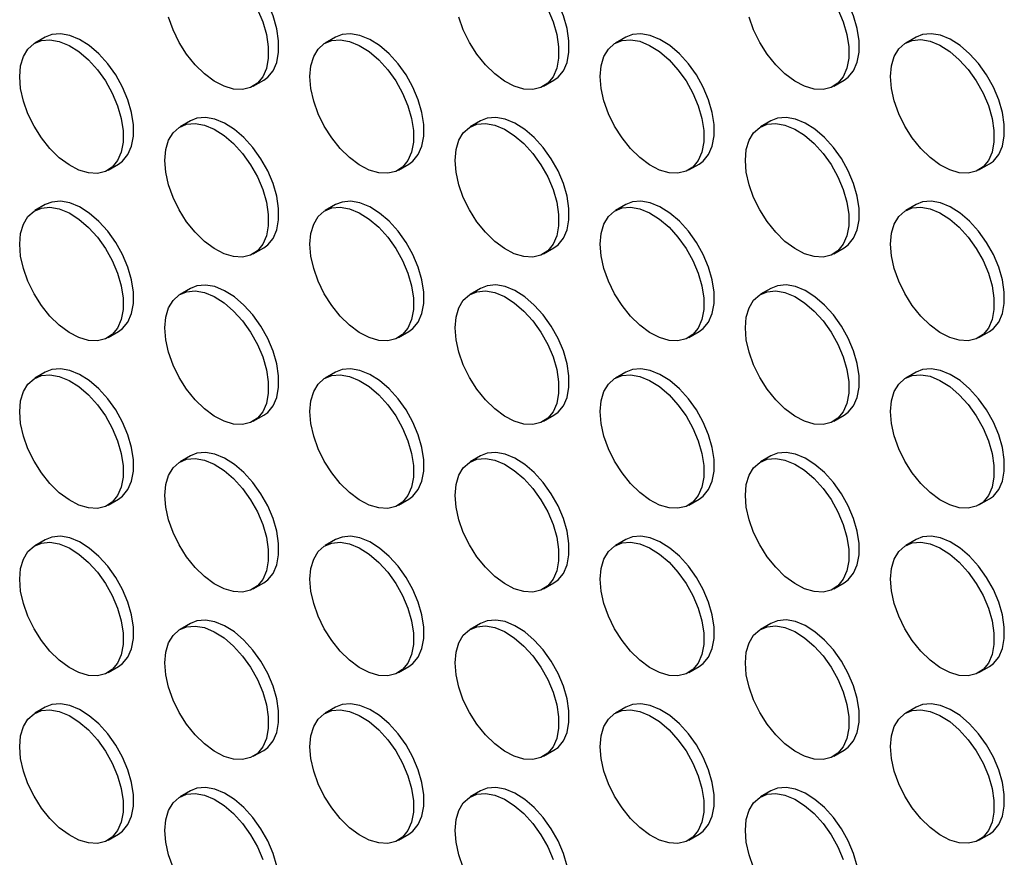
# Model space of a CAD drawing. Header units: millimetres. Extents: x 0 to 2235, y 0 to 1727.
# Tile 20 of 41: x 1884 to 1974, y 1060 to 1136. Entities that reach past the tile are written whole.
import ezdxf

# ---------------------------------------------------------------- set-up
doc = ezdxf.new("R2010")
doc.units = ezdxf.units.MM
doc.header["$LTSCALE"] = 8

msp = doc.modelspace()

# ---------------------------------------------------------------- linework, layer by layer
for p, q in [((1886.571, 1134.647), (1885.629, 1134.103)), ((1912.97, 1134.649), (1912.027, 1134.105)), ((1939.369, 1134.652), (1938.426, 1134.108)), ((1965.767, 1134.654), (1964.825, 1134.11)), ((1905.494, 1130.178), (1906.437, 1130.722)), ((1931.893, 1130.18), (1932.835, 1130.724)), ((1958.291, 1130.182), (1959.234, 1130.727)), ((1899.771, 1127.027), (1898.828, 1126.483)), ((1926.169, 1127.03), (1925.227, 1126.485)), ((1952.568, 1127.032), (1951.625, 1126.488)), ((1892.295, 1122.555), (1893.237, 1123.1)), ((1918.693, 1122.558), (1919.636, 1123.102)), ((1945.092, 1122.56), (1946.035, 1123.104)), ((1971.491, 1122.563), (1972.433, 1123.107)), ((1886.571, 1119.405), (1885.629, 1118.86)), ((1912.97, 1119.407), (1912.027, 1118.863)), ((1939.369, 1119.41), (1938.426, 1118.865)), ((1965.767, 1119.412), (1964.825, 1118.868)), ((1905.494, 1114.935), (1906.437, 1115.48)), ((1931.893, 1114.938), (1932.835, 1115.482)), ((1958.291, 1114.94), (1959.234, 1115.485)), ((1899.771, 1111.785), (1898.828, 1111.241)), ((1926.169, 1111.787), (1925.227, 1111.243)), ((1952.568, 1111.79), (1951.625, 1111.246)), ((1892.295, 1107.313), (1893.237, 1107.857)), ((1918.693, 1107.316), (1919.636, 1107.86)), ((1945.092, 1107.318), (1946.035, 1107.862)), ((1971.491, 1107.321), (1972.433, 1107.865)), ((1886.571, 1104.163), (1885.629, 1103.618)), ((1912.97, 1104.165), (1912.027, 1103.621)), ((1939.369, 1104.168), (1938.426, 1103.623)), ((1965.767, 1104.17), (1964.825, 1103.626)), ((1905.494, 1099.693), (1906.437, 1100.238)), ((1931.893, 1099.696), (1932.835, 1100.24)), ((1958.291, 1099.698), (1959.234, 1100.243)), ((1899.771, 1096.543), (1898.828, 1095.999)), ((1926.169, 1096.545), (1925.227, 1096.001)), ((1952.568, 1096.548), (1951.625, 1096.004)), ((1892.295, 1092.071), (1893.237, 1092.615)), ((1918.693, 1092.074), (1919.636, 1092.618)), ((1945.092, 1092.076), (1946.035, 1092.62)), ((1971.491, 1092.078), (1972.433, 1092.623)), ((1886.571, 1088.921), (1885.629, 1088.376)), ((1912.97, 1088.923), (1912.027, 1088.379)), ((1939.369, 1088.926), (1938.426, 1088.381)), ((1965.767, 1088.928), (1964.825, 1088.384)), ((1905.494, 1084.451), (1906.437, 1084.996)), ((1931.893, 1084.454), (1932.835, 1084.998)), ((1958.291, 1084.456), (1959.234, 1085)), ((1899.771, 1081.301), (1898.828, 1080.756)), ((1926.169, 1081.303), (1925.227, 1080.759)), ((1952.568, 1081.306), (1951.625, 1080.761)), ((1892.295, 1076.829), (1893.237, 1077.373)), ((1918.693, 1076.831), (1919.636, 1077.376)), ((1945.092, 1076.834), (1946.035, 1077.378)), ((1971.491, 1076.836), (1972.433, 1077.381)), ((1886.571, 1073.678), (1885.629, 1073.134)), ((1912.97, 1073.681), (1912.027, 1073.137)), ((1939.369, 1073.683), (1938.426, 1073.139)), ((1965.767, 1073.686), (1964.825, 1073.142)), ((1905.494, 1069.209), (1906.437, 1069.753)), ((1931.893, 1069.212), (1932.835, 1069.756)), ((1958.291, 1069.214), (1959.234, 1069.758)), ((1899.771, 1066.059), (1898.828, 1065.514)), ((1926.169, 1066.061), (1925.227, 1065.517)), ((1952.568, 1066.064), (1951.625, 1065.519)), ((1892.295, 1061.587), (1893.237, 1062.131)), ((1918.693, 1061.589), (1919.636, 1062.134)), ((1945.092, 1061.592), (1946.035, 1062.136)), ((1971.491, 1061.594), (1972.433, 1062.139))]:
    msp.add_line(p, q)
at = {"flags": 128}
for points in [[(1906.437, 1130.722), (1906.809, 1130.991), (1907.294, 1131.582), (1907.627, 1132.351), (1907.796, 1133.269), (1907.796, 1134.304), (1907.627, 1135.418), (1907.294, 1136.571), (1906.809, 1137.721), (1906.191, 1138.827), (1905.461, 1139.849), (1904.646, 1140.75), (1903.775, 1141.496), (1902.879, 1142.062), (1901.992, 1142.427), (1901.145, 1142.578), (1900.369, 1142.508), (1899.771, 1142.269)], [(1932.835, 1130.724), (1933.208, 1130.994), (1933.692, 1131.585), (1934.026, 1132.353), (1934.195, 1133.271), (1934.195, 1134.306), (1934.026, 1135.42), (1933.692, 1136.574), (1933.208, 1137.724), (1932.589, 1138.83), (1931.859, 1139.852), (1931.044, 1140.752), (1930.173, 1141.499), (1929.278, 1142.065), (1928.391, 1142.43), (1927.544, 1142.58), (1926.768, 1142.511), (1926.169, 1142.272)], [(1959.234, 1130.727), (1959.607, 1130.996), (1960.091, 1131.587), (1960.424, 1132.356), (1960.594, 1133.274), (1960.594, 1134.309), (1960.424, 1135.423), (1960.091, 1136.576), (1959.607, 1137.726), (1958.988, 1138.832), (1958.258, 1139.854), (1957.443, 1140.755), (1956.572, 1141.501), (1955.677, 1142.067), (1954.79, 1142.432), (1953.943, 1142.583), (1953.167, 1142.513), (1952.568, 1142.274)], [(1905.866, 1137.177), (1906.351, 1136.027), (1906.684, 1134.874), (1906.854, 1133.76), (1906.854, 1132.725), (1906.684, 1131.806), (1906.351, 1131.038), (1905.866, 1130.447), (1905.248, 1130.055), (1904.518, 1129.876), (1903.703, 1129.917), (1902.832, 1130.176), (1901.937, 1130.643), (1901.05, 1131.303), (1900.203, 1132.13), (1899.427, 1133.096), (1898.749, 1134.164), (1898.195, 1135.298), (1897.785, 1136.454)], [(1932.265, 1137.18), (1932.75, 1136.029), (1933.083, 1134.876), (1933.252, 1133.762), (1933.252, 1132.727), (1933.083, 1131.809), (1932.75, 1131.04), (1932.265, 1130.45), (1931.647, 1130.058), (1930.917, 1129.879), (1930.101, 1129.919), (1929.23, 1130.178), (1928.335, 1130.646), (1927.448, 1131.305), (1926.601, 1132.132), (1925.825, 1133.098), (1925.148, 1134.167), (1924.594, 1135.3), (1924.183, 1136.457)], [(1958.664, 1137.182), (1959.148, 1136.032), (1959.481, 1134.879), (1959.651, 1133.765), (1959.651, 1132.73), (1959.481, 1131.811), (1959.148, 1131.043), (1958.664, 1130.452), (1958.045, 1130.06), (1957.315, 1129.881), (1956.5, 1129.922), (1955.629, 1130.181), (1954.734, 1130.648), (1953.847, 1131.308), (1953, 1132.135), (1952.224, 1133.1), (1951.547, 1134.169), (1950.993, 1135.302), (1950.582, 1136.459)], [(1893.237, 1123.1), (1893.61, 1123.369), (1894.094, 1123.96), (1894.428, 1124.728), (1894.597, 1125.647), (1894.597, 1126.682), (1894.428, 1127.796), (1894.094, 1128.949), (1893.61, 1130.099), (1892.991, 1131.205), (1892.261, 1132.227), (1891.446, 1133.127), (1890.575, 1133.874), (1889.68, 1134.44), (1888.793, 1134.805), (1887.946, 1134.955), (1887.17, 1134.886), (1886.571, 1134.647)], [(1919.636, 1123.102), (1920.009, 1123.372), (1920.493, 1123.962), (1920.826, 1124.731), (1920.996, 1125.649), (1920.996, 1126.684), (1920.826, 1127.798), (1920.493, 1128.951), (1920.009, 1130.102), (1919.39, 1131.208), (1918.66, 1132.229), (1917.845, 1133.13), (1916.974, 1133.877), (1916.079, 1134.443), (1915.192, 1134.807), (1914.345, 1134.958), (1913.569, 1134.888), (1912.97, 1134.649)], [(1946.035, 1123.104), (1946.407, 1123.374), (1946.892, 1123.965), (1947.225, 1124.733), (1947.394, 1125.652), (1947.394, 1126.687), (1947.225, 1127.801), (1946.892, 1128.954), (1946.407, 1130.104), (1945.789, 1131.21), (1945.059, 1132.232), (1944.244, 1133.132), (1943.373, 1133.879), (1942.477, 1134.445), (1941.59, 1134.81), (1940.743, 1134.96), (1939.967, 1134.891), (1939.369, 1134.652)], [(1972.433, 1123.107), (1972.806, 1123.376), (1973.29, 1123.967), (1973.623, 1124.736), (1973.793, 1125.654), (1973.793, 1126.689), (1973.623, 1127.803), (1973.29, 1128.956), (1972.806, 1130.106), (1972.187, 1131.213), (1971.457, 1132.234), (1970.642, 1133.135), (1969.771, 1133.882), (1968.876, 1134.448), (1967.989, 1134.812), (1967.142, 1134.963), (1966.366, 1134.893), (1965.767, 1134.654)], [(1884.248, 1131.05), (1884.333, 1132.031), (1884.585, 1132.879), (1884.996, 1133.561), (1885.55, 1134.055), (1886.227, 1134.342), (1887.003, 1134.411), (1887.85, 1134.261), (1888.737, 1133.896), (1889.633, 1133.33), (1890.503, 1132.583), (1891.319, 1131.683), (1892.049, 1130.661), (1892.667, 1129.555), (1893.152, 1128.404), (1893.485, 1127.251), (1893.654, 1126.137), (1893.654, 1125.102), (1893.485, 1124.184), (1893.152, 1123.416), (1892.667, 1122.825), (1892.049, 1122.433), (1891.319, 1122.254), (1890.503, 1122.295), (1889.633, 1122.553), (1888.737, 1123.021), (1887.85, 1123.68), (1887.003, 1124.508), (1886.227, 1125.473), (1885.55, 1126.542), (1884.996, 1127.675), (1884.585, 1128.832), (1884.333, 1129.971), (1884.248, 1131.05)], [(1910.646, 1131.053), (1910.731, 1132.034), (1910.984, 1132.881), (1911.395, 1133.564), (1911.949, 1134.057), (1912.626, 1134.344), (1913.402, 1134.414), (1914.249, 1134.263), (1915.136, 1133.898), (1916.031, 1133.332), (1916.902, 1132.586), (1917.717, 1131.685), (1918.447, 1130.663), (1919.066, 1129.557), (1919.55, 1128.407), (1919.883, 1127.254), (1920.053, 1126.14), (1920.053, 1125.105), (1919.883, 1124.187), (1919.55, 1123.418), (1919.066, 1122.827), (1918.447, 1122.435), (1917.717, 1122.256), (1916.902, 1122.297), (1916.031, 1122.556), (1915.136, 1123.023), (1914.249, 1123.683), (1913.402, 1124.51), (1912.626, 1125.476), (1911.949, 1126.544), (1911.395, 1127.678), (1910.984, 1128.835), (1910.731, 1129.973), (1910.646, 1131.053)], [(1937.045, 1131.055), (1937.13, 1132.036), (1937.383, 1132.883), (1937.793, 1133.566), (1938.347, 1134.06), (1939.025, 1134.347), (1939.801, 1134.416), (1940.648, 1134.266), (1941.535, 1133.901), (1942.43, 1133.335), (1943.301, 1132.588), (1944.116, 1131.687), (1944.846, 1130.666), (1945.464, 1129.56), (1945.949, 1128.409), (1946.282, 1127.256), (1946.452, 1126.142), (1946.452, 1125.107), (1946.282, 1124.189), (1945.949, 1123.421), (1945.464, 1122.83), (1944.846, 1122.438), (1944.116, 1122.259), (1943.301, 1122.3), (1942.43, 1122.558), (1941.535, 1123.026), (1940.648, 1123.685), (1939.801, 1124.513), (1939.025, 1125.478), (1938.347, 1126.547), (1937.793, 1127.68), (1937.383, 1128.837), (1937.13, 1129.976), (1937.045, 1131.055)], [(1963.444, 1131.058), (1963.529, 1132.039), (1963.781, 1132.886), (1964.192, 1133.569), (1964.746, 1134.062), (1965.423, 1134.349), (1966.199, 1134.419), (1967.046, 1134.268), (1967.933, 1133.903), (1968.828, 1133.337), (1969.699, 1132.59), (1970.515, 1131.69), (1971.245, 1130.668), (1971.863, 1129.562), (1972.348, 1128.412), (1972.681, 1127.259), (1972.85, 1126.145), (1972.85, 1125.11), (1972.681, 1124.192), (1972.348, 1123.423), (1971.863, 1122.832), (1971.245, 1122.44), (1970.515, 1122.261), (1969.699, 1122.302), (1968.828, 1122.561), (1967.933, 1123.028), (1967.046, 1123.688), (1966.199, 1124.515), (1965.423, 1125.481), (1964.746, 1126.549), (1964.192, 1127.683), (1963.781, 1128.84), (1963.529, 1129.978), (1963.444, 1131.058)], [(1897.447, 1123.43), (1897.532, 1124.411), (1897.785, 1125.259), (1898.195, 1125.941), (1898.749, 1126.435), (1899.427, 1126.722), (1900.203, 1126.791), (1901.05, 1126.641), (1901.937, 1126.276), (1902.832, 1125.71), (1903.703, 1124.963), (1904.518, 1124.063), (1905.248, 1123.041), (1905.866, 1121.935), (1906.351, 1120.785), (1906.684, 1119.632), (1906.854, 1118.518), (1906.854, 1117.483), (1906.684, 1116.564), (1906.351, 1115.796), (1905.866, 1115.205), (1905.248, 1114.813), (1904.518, 1114.634), (1903.703, 1114.675), (1902.832, 1114.934), (1901.937, 1115.401), (1901.05, 1116.061), (1900.203, 1116.888), (1899.427, 1117.853), (1898.749, 1118.922), (1898.195, 1120.055), (1897.785, 1121.212), (1897.532, 1122.351), (1897.447, 1123.43)], [(1906.437, 1115.48), (1906.809, 1115.749), (1907.294, 1116.34), (1907.627, 1117.109), (1907.796, 1118.027), (1907.796, 1119.062), (1907.627, 1120.176), (1907.294, 1121.329), (1906.809, 1122.479), (1906.191, 1123.585), (1905.461, 1124.607), (1904.646, 1125.508), (1903.775, 1126.254), (1902.879, 1126.82), (1901.992, 1127.185), (1901.145, 1127.336), (1900.369, 1127.266), (1899.771, 1127.027)], [(1923.846, 1123.433), (1923.931, 1124.414), (1924.183, 1125.261), (1924.594, 1125.944), (1925.148, 1126.438), (1925.825, 1126.724), (1926.601, 1126.794), (1927.448, 1126.643), (1928.335, 1126.279), (1929.23, 1125.712), (1930.101, 1124.966), (1930.917, 1124.065), (1931.647, 1123.043), (1932.265, 1121.937), (1932.75, 1120.787), (1933.083, 1119.634), (1933.252, 1118.52), (1933.252, 1117.485), (1933.083, 1116.567), (1932.75, 1115.798), (1932.265, 1115.207), (1931.647, 1114.815), (1930.917, 1114.637), (1930.101, 1114.677), (1929.23, 1114.936), (1928.335, 1115.404), (1927.448, 1116.063), (1926.601, 1116.89), (1925.825, 1117.856), (1925.148, 1118.925), (1924.594, 1120.058), (1924.183, 1121.215), (1923.931, 1122.354), (1923.846, 1123.433)], [(1932.835, 1115.482), (1933.208, 1115.752), (1933.692, 1116.343), (1934.026, 1117.111), (1934.195, 1118.029), (1934.195, 1119.064), (1934.026, 1120.178), (1933.692, 1121.331), (1933.208, 1122.482), (1932.589, 1123.588), (1931.859, 1124.609), (1931.044, 1125.51), (1930.173, 1126.257), (1929.278, 1126.823), (1928.391, 1127.188), (1927.544, 1127.338), (1926.768, 1127.269), (1926.169, 1127.03)], [(1950.244, 1123.435), (1950.329, 1124.416), (1950.582, 1125.264), (1950.993, 1125.946), (1951.547, 1126.44), (1952.224, 1126.727), (1953, 1126.796), (1953.847, 1126.646), (1954.734, 1126.281), (1955.629, 1125.715), (1956.5, 1124.968), (1957.315, 1124.068), (1958.045, 1123.046), (1958.664, 1121.94), (1959.148, 1120.79), (1959.481, 1119.637), (1959.651, 1118.522), (1959.651, 1117.488), (1959.481, 1116.569), (1959.148, 1115.801), (1958.664, 1115.21), (1958.045, 1114.818), (1957.315, 1114.639), (1956.5, 1114.68), (1955.629, 1114.939), (1954.734, 1115.406), (1953.847, 1116.065), (1953, 1116.893), (1952.224, 1117.858), (1951.547, 1118.927), (1950.993, 1120.06), (1950.582, 1121.217), (1950.329, 1122.356), (1950.244, 1123.435)], [(1959.234, 1115.485), (1959.607, 1115.754), (1960.091, 1116.345), (1960.424, 1117.114), (1960.594, 1118.032), (1960.594, 1119.067), (1960.424, 1120.181), (1960.091, 1121.334), (1959.607, 1122.484), (1958.988, 1123.59), (1958.258, 1124.612), (1957.443, 1125.512), (1956.572, 1126.259), (1955.677, 1126.825), (1954.79, 1127.19), (1953.943, 1127.34), (1953.167, 1127.271), (1952.568, 1127.032)], [(1893.237, 1107.857), (1893.61, 1108.127), (1894.094, 1108.718), (1894.428, 1109.486), (1894.597, 1110.405), (1894.597, 1111.439), (1894.428, 1112.554), (1894.094, 1113.707), (1893.61, 1114.857), (1892.991, 1115.963), (1892.261, 1116.985), (1891.446, 1117.885), (1890.575, 1118.632), (1889.68, 1119.198), (1888.793, 1119.563), (1887.946, 1119.713), (1887.17, 1119.644), (1886.571, 1119.405)], [(1919.636, 1107.86), (1920.009, 1108.129), (1920.493, 1108.72), (1920.826, 1109.489), (1920.996, 1110.407), (1920.996, 1111.442), (1920.826, 1112.556), (1920.493, 1113.709), (1920.009, 1114.859), (1919.39, 1115.965), (1918.66, 1116.987), (1917.845, 1117.888), (1916.974, 1118.634), (1916.079, 1119.2), (1915.192, 1119.565), (1914.345, 1119.716), (1913.569, 1119.646), (1912.97, 1119.407)], [(1946.035, 1107.862), (1946.407, 1108.132), (1946.892, 1108.723), (1947.225, 1109.491), (1947.394, 1110.41), (1947.394, 1111.444), (1947.225, 1112.559), (1946.892, 1113.712), (1946.407, 1114.862), (1945.789, 1115.968), (1945.059, 1116.99), (1944.244, 1117.89), (1943.373, 1118.637), (1942.477, 1119.203), (1941.59, 1119.568), (1940.743, 1119.718), (1939.967, 1119.649), (1939.369, 1119.41)], [(1972.433, 1107.865), (1972.806, 1108.134), (1973.29, 1108.725), (1973.623, 1109.494), (1973.793, 1110.412), (1973.793, 1111.447), (1973.623, 1112.561), (1973.29, 1113.714), (1972.806, 1114.864), (1972.187, 1115.97), (1971.457, 1116.992), (1970.642, 1117.893), (1969.771, 1118.639), (1968.876, 1119.205), (1967.989, 1119.57), (1967.142, 1119.721), (1966.366, 1119.651), (1965.767, 1119.412)], [(1884.248, 1115.808), (1884.333, 1116.789), (1884.585, 1117.636), (1884.996, 1118.319), (1885.55, 1118.813), (1886.227, 1119.1), (1887.003, 1119.169), (1887.85, 1119.019), (1888.737, 1118.654), (1889.633, 1118.088), (1890.503, 1117.341), (1891.319, 1116.44), (1892.049, 1115.419), (1892.667, 1114.313), (1893.152, 1113.162), (1893.485, 1112.009), (1893.654, 1110.895), (1893.654, 1109.86), (1893.485, 1108.942), (1893.152, 1108.174), (1892.667, 1107.583), (1892.049, 1107.191), (1891.319, 1107.012), (1890.503, 1107.053), (1889.633, 1107.311), (1888.737, 1107.779), (1887.85, 1108.438), (1887.003, 1109.266), (1886.227, 1110.231), (1885.55, 1111.3), (1884.996, 1112.433), (1884.585, 1113.59), (1884.333, 1114.729), (1884.248, 1115.808)], [(1910.646, 1115.811), (1910.731, 1116.792), (1910.984, 1117.639), (1911.395, 1118.322), (1911.949, 1118.815), (1912.626, 1119.102), (1913.402, 1119.171), (1914.249, 1119.021), (1915.136, 1118.656), (1916.031, 1118.09), (1916.902, 1117.343), (1917.717, 1116.443), (1918.447, 1115.421), (1919.066, 1114.315), (1919.55, 1113.165), (1919.883, 1112.012), (1920.053, 1110.898), (1920.053, 1109.863), (1919.883, 1108.945), (1919.55, 1108.176), (1919.066, 1107.585), (1918.447, 1107.193), (1917.717, 1107.014), (1916.902, 1107.055), (1916.031, 1107.314), (1915.136, 1107.781), (1914.249, 1108.441), (1913.402, 1109.268), (1912.626, 1110.234), (1911.949, 1111.302), (1911.395, 1112.436), (1910.984, 1113.593), (1910.731, 1114.731), (1910.646, 1115.811)], [(1937.045, 1115.813), (1937.13, 1116.794), (1937.383, 1117.641), (1937.793, 1118.324), (1938.347, 1118.818), (1939.025, 1119.105), (1939.801, 1119.174), (1940.648, 1119.024), (1941.535, 1118.659), (1942.43, 1118.093), (1943.301, 1117.346), (1944.116, 1116.445), (1944.846, 1115.424), (1945.464, 1114.318), (1945.949, 1113.167), (1946.282, 1112.014), (1946.452, 1110.9), (1946.452, 1109.865), (1946.282, 1108.947), (1945.949, 1108.179), (1945.464, 1107.588), (1944.846, 1107.196), (1944.116, 1107.017), (1943.301, 1107.057), (1942.43, 1107.316), (1941.535, 1107.784), (1940.648, 1108.443), (1939.801, 1109.271), (1939.025, 1110.236), (1938.347, 1111.305), (1937.793, 1112.438), (1937.383, 1113.595), (1937.13, 1114.734), (1937.045, 1115.813)], [(1963.444, 1115.816), (1963.529, 1116.797), (1963.781, 1117.644), (1964.192, 1118.327), (1964.746, 1118.82), (1965.423, 1119.107), (1966.199, 1119.176), (1967.046, 1119.026), (1967.933, 1118.661), (1968.828, 1118.095), (1969.699, 1117.348), (1970.515, 1116.448), (1971.245, 1115.426), (1971.863, 1114.32), (1972.348, 1113.17), (1972.681, 1112.017), (1972.85, 1110.903), (1972.85, 1109.868), (1972.681, 1108.949), (1972.348, 1108.181), (1971.863, 1107.59), (1971.245, 1107.198), (1970.515, 1107.019), (1969.699, 1107.06), (1968.828, 1107.319), (1967.933, 1107.786), (1967.046, 1108.446), (1966.199, 1109.273), (1965.423, 1110.239), (1964.746, 1111.307), (1964.192, 1112.441), (1963.781, 1113.597), (1963.529, 1114.736), (1963.444, 1115.816)], [(1897.447, 1108.188), (1897.532, 1109.169), (1897.785, 1110.017), (1898.195, 1110.699), (1898.749, 1111.193), (1899.427, 1111.48), (1900.203, 1111.549), (1901.05, 1111.399), (1901.937, 1111.034), (1902.832, 1110.468), (1903.703, 1109.721), (1904.518, 1108.821), (1905.248, 1107.799), (1905.866, 1106.693), (1906.351, 1105.543), (1906.684, 1104.39), (1906.854, 1103.275), (1906.854, 1102.241), (1906.684, 1101.322), (1906.351, 1100.554), (1905.866, 1099.963), (1905.248, 1099.571), (1904.518, 1099.392), (1903.703, 1099.433), (1902.832, 1099.692), (1901.937, 1100.159), (1901.05, 1100.818), (1900.203, 1101.646), (1899.427, 1102.611), (1898.749, 1103.68), (1898.195, 1104.813), (1897.785, 1105.97), (1897.532, 1107.109), (1897.447, 1108.188)], [(1906.437, 1100.238), (1906.809, 1100.507), (1907.294, 1101.098), (1907.627, 1101.867), (1907.796, 1102.785), (1907.796, 1103.82), (1907.627, 1104.934), (1907.294, 1106.087), (1906.809, 1107.237), (1906.191, 1108.343), (1905.461, 1109.365), (1904.646, 1110.265), (1903.775, 1111.012), (1902.879, 1111.578), (1901.992, 1111.943), (1901.145, 1112.093), (1900.369, 1112.024), (1899.771, 1111.785)], [(1923.846, 1108.191), (1923.931, 1109.172), (1924.183, 1110.019), (1924.594, 1110.702), (1925.148, 1111.196), (1925.825, 1111.482), (1926.601, 1111.552), (1927.448, 1111.401), (1928.335, 1111.036), (1929.23, 1110.47), (1930.101, 1109.724), (1930.917, 1108.823), (1931.647, 1107.801), (1932.265, 1106.695), (1932.75, 1105.545), (1933.083, 1104.392), (1933.252, 1103.278), (1933.252, 1102.243), (1933.083, 1101.325), (1932.75, 1100.556), (1932.265, 1099.965), (1931.647, 1099.573), (1930.917, 1099.395), (1930.101, 1099.435), (1929.23, 1099.694), (1928.335, 1100.162), (1927.448, 1100.821), (1926.601, 1101.648), (1925.825, 1102.614), (1925.148, 1103.683), (1924.594, 1104.816), (1924.183, 1105.973), (1923.931, 1107.111), (1923.846, 1108.191)], [(1932.835, 1100.24), (1933.208, 1100.51), (1933.692, 1101.101), (1934.026, 1101.869), (1934.195, 1102.787), (1934.195, 1103.822), (1934.026, 1104.936), (1933.692, 1106.089), (1933.208, 1107.24), (1932.589, 1108.346), (1931.859, 1109.367), (1931.044, 1110.268), (1930.173, 1111.015), (1929.278, 1111.581), (1928.391, 1111.945), (1927.544, 1112.096), (1926.768, 1112.027), (1926.169, 1111.787)], [(1950.244, 1108.193), (1950.329, 1109.174), (1950.582, 1110.022), (1950.993, 1110.704), (1951.547, 1111.198), (1952.224, 1111.485), (1953, 1111.554), (1953.847, 1111.404), (1954.734, 1111.039), (1955.629, 1110.473), (1956.5, 1109.726), (1957.315, 1108.826), (1958.045, 1107.804), (1958.664, 1106.698), (1959.148, 1105.548), (1959.481, 1104.394), (1959.651, 1103.28), (1959.651, 1102.245), (1959.481, 1101.327), (1959.148, 1100.559), (1958.664, 1099.968), (1958.045, 1099.576), (1957.315, 1099.397), (1956.5, 1099.438), (1955.629, 1099.696), (1954.734, 1100.164), (1953.847, 1100.823), (1953, 1101.651), (1952.224, 1102.616), (1951.547, 1103.685), (1950.993, 1104.818), (1950.582, 1105.975), (1950.329, 1107.114), (1950.244, 1108.193)], [(1959.234, 1100.243), (1959.607, 1100.512), (1960.091, 1101.103), (1960.424, 1101.871), (1960.594, 1102.79), (1960.594, 1103.825), (1960.424, 1104.939), (1960.091, 1106.092), (1959.607, 1107.242), (1958.988, 1108.348), (1958.258, 1109.37), (1957.443, 1110.27), (1956.572, 1111.017), (1955.677, 1111.583), (1954.79, 1111.948), (1953.943, 1112.098), (1953.167, 1112.029), (1952.568, 1111.79)], [(1893.237, 1092.615), (1893.61, 1092.885), (1894.094, 1093.476), (1894.428, 1094.244), (1894.597, 1095.163), (1894.597, 1096.197), (1894.428, 1097.312), (1894.094, 1098.465), (1893.61, 1099.615), (1892.991, 1100.721), (1892.261, 1101.743), (1891.446, 1102.643), (1890.575, 1103.39), (1889.68, 1103.956), (1888.793, 1104.321), (1887.946, 1104.471), (1887.17, 1104.402), (1886.571, 1104.163)], [(1919.636, 1092.618), (1920.009, 1092.887), (1920.493, 1093.478), (1920.826, 1094.247), (1920.996, 1095.165), (1920.996, 1096.2), (1920.826, 1097.314), (1920.493, 1098.467), (1920.009, 1099.617), (1919.39, 1100.723), (1918.66, 1101.745), (1917.845, 1102.646), (1916.974, 1103.392), (1916.079, 1103.958), (1915.192, 1104.323), (1914.345, 1104.474), (1913.569, 1104.404), (1912.97, 1104.165)], [(1946.035, 1092.62), (1946.407, 1092.89), (1946.892, 1093.481), (1947.225, 1094.249), (1947.394, 1095.167), (1947.394, 1096.202), (1947.225, 1097.316), (1946.892, 1098.47), (1946.407, 1099.62), (1945.789, 1100.726), (1945.059, 1101.748), (1944.244, 1102.648), (1943.373, 1103.395), (1942.477, 1103.961), (1941.59, 1104.326), (1940.743, 1104.476), (1939.967, 1104.407), (1939.369, 1104.168)], [(1972.433, 1092.623), (1972.806, 1092.892), (1973.29, 1093.483), (1973.623, 1094.252), (1973.793, 1095.17), (1973.793, 1096.205), (1973.623, 1097.319), (1973.29, 1098.472), (1972.806, 1099.622), (1972.187, 1100.728), (1971.457, 1101.75), (1970.642, 1102.651), (1969.771, 1103.397), (1968.876, 1103.963), (1967.989, 1104.328), (1967.142, 1104.479), (1966.366, 1104.409), (1965.767, 1104.17)], [(1884.248, 1100.566), (1884.333, 1101.547), (1884.585, 1102.394), (1884.996, 1103.077), (1885.55, 1103.571), (1886.227, 1103.857), (1887.003, 1103.927), (1887.85, 1103.776), (1888.737, 1103.412), (1889.633, 1102.846), (1890.503, 1102.099), (1891.319, 1101.198), (1892.049, 1100.177), (1892.667, 1099.071), (1893.152, 1097.92), (1893.485, 1096.767), (1893.654, 1095.653), (1893.654, 1094.618), (1893.485, 1093.7), (1893.152, 1092.931), (1892.667, 1092.341), (1892.049, 1091.949), (1891.319, 1091.77), (1890.503, 1091.81), (1889.633, 1092.069), (1888.737, 1092.537), (1887.85, 1093.196), (1887.003, 1094.024), (1886.227, 1094.989), (1885.55, 1096.058), (1884.996, 1097.191), (1884.585, 1098.348), (1884.333, 1099.487), (1884.248, 1100.566)], [(1910.646, 1100.569), (1910.731, 1101.55), (1910.984, 1102.397), (1911.395, 1103.08), (1911.949, 1103.573), (1912.626, 1103.86), (1913.402, 1103.929), (1914.249, 1103.779), (1915.136, 1103.414), (1916.031, 1102.848), (1916.902, 1102.101), (1917.717, 1101.201), (1918.447, 1100.179), (1919.066, 1099.073), (1919.55, 1097.923), (1919.883, 1096.77), (1920.053, 1095.656), (1920.053, 1094.621), (1919.883, 1093.702), (1919.55, 1092.934), (1919.066, 1092.343), (1918.447, 1091.951), (1917.717, 1091.772), (1916.902, 1091.813), (1916.031, 1092.072), (1915.136, 1092.539), (1914.249, 1093.199), (1913.402, 1094.026), (1912.626, 1094.992), (1911.949, 1096.06), (1911.395, 1097.194), (1910.984, 1098.35), (1910.731, 1099.489), (1910.646, 1100.569)], [(1937.045, 1100.571), (1937.13, 1101.552), (1937.383, 1102.399), (1937.793, 1103.082), (1938.347, 1103.576), (1939.025, 1103.862), (1939.801, 1103.932), (1940.648, 1103.781), (1941.535, 1103.417), (1942.43, 1102.851), (1943.301, 1102.104), (1944.116, 1101.203), (1944.846, 1100.182), (1945.464, 1099.076), (1945.949, 1097.925), (1946.282, 1096.772), (1946.452, 1095.658), (1946.452, 1094.623), (1946.282, 1093.705), (1945.949, 1092.936), (1945.464, 1092.346), (1944.846, 1091.954), (1944.116, 1091.775), (1943.301, 1091.815), (1942.43, 1092.074), (1941.535, 1092.542), (1940.648, 1093.201), (1939.801, 1094.028), (1939.025, 1094.994), (1938.347, 1096.063), (1937.793, 1097.196), (1937.383, 1098.353), (1937.13, 1099.492), (1937.045, 1100.571)], [(1963.444, 1100.574), (1963.529, 1101.555), (1963.781, 1102.402), (1964.192, 1103.085), (1964.746, 1103.578), (1965.423, 1103.865), (1966.199, 1103.934), (1967.046, 1103.784), (1967.933, 1103.419), (1968.828, 1102.853), (1969.699, 1102.106), (1970.515, 1101.206), (1971.245, 1100.184), (1971.863, 1099.078), (1972.348, 1097.928), (1972.681, 1096.775), (1972.85, 1095.661), (1972.85, 1094.626), (1972.681, 1093.707), (1972.348, 1092.939), (1971.863, 1092.348), (1971.245, 1091.956), (1970.515, 1091.777), (1969.699, 1091.818), (1968.828, 1092.077), (1967.933, 1092.544), (1967.046, 1093.204), (1966.199, 1094.031), (1965.423, 1094.996), (1964.746, 1096.065), (1964.192, 1097.198), (1963.781, 1098.355), (1963.529, 1099.494), (1963.444, 1100.574)], [(1897.447, 1092.946), (1897.532, 1093.927), (1897.785, 1094.775), (1898.195, 1095.457), (1898.749, 1095.951), (1899.427, 1096.238), (1900.203, 1096.307), (1901.05, 1096.157), (1901.937, 1095.792), (1902.832, 1095.226), (1903.703, 1094.479), (1904.518, 1093.579), (1905.248, 1092.557), (1905.866, 1091.451), (1906.351, 1090.3), (1906.684, 1089.147), (1906.854, 1088.033), (1906.854, 1086.998), (1906.684, 1086.08), (1906.351, 1085.312), (1905.866, 1084.721), (1905.248, 1084.329), (1904.518, 1084.15), (1903.703, 1084.191), (1902.832, 1084.449), (1901.937, 1084.917), (1901.05, 1085.576), (1900.203, 1086.404), (1899.427, 1087.369), (1898.749, 1088.438), (1898.195, 1089.571), (1897.785, 1090.728), (1897.532, 1091.867), (1897.447, 1092.946)], [(1906.437, 1084.996), (1906.809, 1085.265), (1907.294, 1085.856), (1907.627, 1086.624), (1907.796, 1087.543), (1907.796, 1088.578), (1907.627, 1089.692), (1907.294, 1090.845), (1906.809, 1091.995), (1906.191, 1093.101), (1905.461, 1094.123), (1904.646, 1095.023), (1903.775, 1095.77), (1902.879, 1096.336), (1901.992, 1096.701), (1901.145, 1096.851), (1900.369, 1096.782), (1899.771, 1096.543)], [(1923.846, 1092.949), (1923.931, 1093.93), (1924.183, 1094.777), (1924.594, 1095.46), (1925.148, 1095.953), (1925.825, 1096.24), (1926.601, 1096.31), (1927.448, 1096.159), (1928.335, 1095.794), (1929.23, 1095.228), (1930.101, 1094.482), (1930.917, 1093.581), (1931.647, 1092.559), (1932.265, 1091.453), (1932.75, 1090.303), (1933.083, 1089.15), (1933.252, 1088.036), (1933.252, 1087.001), (1933.083, 1086.083), (1932.75, 1085.314), (1932.265, 1084.723), (1931.647, 1084.331), (1930.917, 1084.152), (1930.101, 1084.193), (1929.23, 1084.452), (1928.335, 1084.919), (1927.448, 1085.579), (1926.601, 1086.406), (1925.825, 1087.372), (1925.148, 1088.44), (1924.594, 1089.574), (1924.183, 1090.731), (1923.931, 1091.869), (1923.846, 1092.949)], [(1932.835, 1084.998), (1933.208, 1085.268), (1933.692, 1085.858), (1934.026, 1086.627), (1934.195, 1087.545), (1934.195, 1088.58), (1934.026, 1089.694), (1933.692, 1090.847), (1933.208, 1091.998), (1932.589, 1093.104), (1931.859, 1094.125), (1931.044, 1095.026), (1930.173, 1095.773), (1929.278, 1096.339), (1928.391, 1096.703), (1927.544, 1096.854), (1926.768, 1096.784), (1926.169, 1096.545)], [(1950.244, 1092.951), (1950.329, 1093.932), (1950.582, 1094.779), (1950.993, 1095.462), (1951.547, 1095.956), (1952.224, 1096.243), (1953, 1096.312), (1953.847, 1096.162), (1954.734, 1095.797), (1955.629, 1095.231), (1956.5, 1094.484), (1957.315, 1093.583), (1958.045, 1092.562), (1958.664, 1091.456), (1959.148, 1090.305), (1959.481, 1089.152), (1959.651, 1088.038), (1959.651, 1087.003), (1959.481, 1086.085), (1959.148, 1085.317), (1958.664, 1084.726), (1958.045, 1084.334), (1957.315, 1084.155), (1956.5, 1084.196), (1955.629, 1084.454), (1954.734, 1084.922), (1953.847, 1085.581), (1953, 1086.409), (1952.224, 1087.374), (1951.547, 1088.443), (1950.993, 1089.576), (1950.582, 1090.733), (1950.329, 1091.872), (1950.244, 1092.951)], [(1959.234, 1085), (1959.607, 1085.27), (1960.091, 1085.861), (1960.424, 1086.629), (1960.594, 1087.548), (1960.594, 1088.583), (1960.424, 1089.697), (1960.091, 1090.85), (1959.607, 1092), (1958.988, 1093.106), (1958.258, 1094.128), (1957.443, 1095.028), (1956.572, 1095.775), (1955.677, 1096.341), (1954.79, 1096.706), (1953.943, 1096.856), (1953.167, 1096.787), (1952.568, 1096.548)], [(1893.237, 1077.373), (1893.61, 1077.643), (1894.094, 1078.234), (1894.428, 1079.002), (1894.597, 1079.92), (1894.597, 1080.955), (1894.428, 1082.069), (1894.094, 1083.222), (1893.61, 1084.373), (1892.991, 1085.479), (1892.261, 1086.501), (1891.446, 1087.401), (1890.575, 1088.148), (1889.68, 1088.714), (1888.793, 1089.079), (1887.946, 1089.229), (1887.17, 1089.16), (1886.571, 1088.921)], [(1919.636, 1077.376), (1920.009, 1077.645), (1920.493, 1078.236), (1920.826, 1079.005), (1920.996, 1079.923), (1920.996, 1080.958), (1920.826, 1082.072), (1920.493, 1083.225), (1920.009, 1084.375), (1919.39, 1085.481), (1918.66, 1086.503), (1917.845, 1087.404), (1916.974, 1088.15), (1916.079, 1088.716), (1915.192, 1089.081), (1914.345, 1089.232), (1913.569, 1089.162), (1912.97, 1088.923)], [(1946.035, 1077.378), (1946.407, 1077.648), (1946.892, 1078.239), (1947.225, 1079.007), (1947.394, 1079.925), (1947.394, 1080.96), (1947.225, 1082.074), (1946.892, 1083.227), (1946.407, 1084.378), (1945.789, 1085.484), (1945.059, 1086.505), (1944.244, 1087.406), (1943.373, 1088.153), (1942.477, 1088.719), (1941.59, 1089.084), (1940.743, 1089.234), (1939.967, 1089.165), (1939.369, 1088.926)], [(1972.433, 1077.381), (1972.806, 1077.65), (1973.29, 1078.241), (1973.623, 1079.01), (1973.793, 1079.928), (1973.793, 1080.963), (1973.623, 1082.077), (1973.29, 1083.23), (1972.806, 1084.38), (1972.187, 1085.486), (1971.457, 1086.508), (1970.642, 1087.408), (1969.771, 1088.155), (1968.876, 1088.721), (1967.989, 1089.086), (1967.142, 1089.237), (1966.366, 1089.167), (1965.767, 1088.928)], [(1884.248, 1085.324), (1884.333, 1086.305), (1884.585, 1087.152), (1884.996, 1087.835), (1885.55, 1088.329), (1886.227, 1088.615), (1887.003, 1088.685), (1887.85, 1088.534), (1888.737, 1088.17), (1889.633, 1087.604), (1890.503, 1086.857), (1891.319, 1085.956), (1892.049, 1084.935), (1892.667, 1083.829), (1893.152, 1082.678), (1893.485, 1081.525), (1893.654, 1080.411), (1893.654, 1079.376), (1893.485, 1078.458), (1893.152, 1077.689), (1892.667, 1077.098), (1892.049, 1076.707), (1891.319, 1076.528), (1890.503, 1076.568), (1889.633, 1076.827), (1888.737, 1077.295), (1887.85, 1077.954), (1887.003, 1078.781), (1886.227, 1079.747), (1885.55, 1080.816), (1884.996, 1081.949), (1884.585, 1083.106), (1884.333, 1084.245), (1884.248, 1085.324)], [(1910.646, 1085.326), (1910.731, 1086.307), (1910.984, 1087.155), (1911.395, 1087.837), (1911.949, 1088.331), (1912.626, 1088.618), (1913.402, 1088.687), (1914.249, 1088.537), (1915.136, 1088.172), (1916.031, 1087.606), (1916.902, 1086.859), (1917.717, 1085.959), (1918.447, 1084.937), (1919.066, 1083.831), (1919.55, 1082.681), (1919.883, 1081.528), (1920.053, 1080.414), (1920.053, 1079.379), (1919.883, 1078.46), (1919.55, 1077.692), (1919.066, 1077.101), (1918.447, 1076.709), (1917.717, 1076.53), (1916.902, 1076.571), (1916.031, 1076.83), (1915.136, 1077.297), (1914.249, 1077.957), (1913.402, 1078.784), (1912.626, 1079.749), (1911.949, 1080.818), (1911.395, 1081.951), (1910.984, 1083.108), (1910.731, 1084.247), (1910.646, 1085.326)], [(1937.045, 1085.329), (1937.13, 1086.31), (1937.383, 1087.157), (1937.793, 1087.84), (1938.347, 1088.334), (1939.025, 1088.62), (1939.801, 1088.69), (1940.648, 1088.539), (1941.535, 1088.175), (1942.43, 1087.608), (1943.301, 1086.862), (1944.116, 1085.961), (1944.846, 1084.939), (1945.464, 1083.833), (1945.949, 1082.683), (1946.282, 1081.53), (1946.452, 1080.416), (1946.452, 1079.381), (1946.282, 1078.463), (1945.949, 1077.694), (1945.464, 1077.103), (1944.846, 1076.711), (1944.116, 1076.533), (1943.301, 1076.573), (1942.43, 1076.832), (1941.535, 1077.3), (1940.648, 1077.959), (1939.801, 1078.786), (1939.025, 1079.752), (1938.347, 1080.821), (1937.793, 1081.954), (1937.383, 1083.111), (1937.13, 1084.25), (1937.045, 1085.329)], [(1963.444, 1085.331), (1963.529, 1086.312), (1963.781, 1087.16), (1964.192, 1087.842), (1964.746, 1088.336), (1965.423, 1088.623), (1966.199, 1088.692), (1967.046, 1088.542), (1967.933, 1088.177), (1968.828, 1087.611), (1969.699, 1086.864), (1970.515, 1085.964), (1971.245, 1084.942), (1971.863, 1083.836), (1972.348, 1082.686), (1972.681, 1081.533), (1972.85, 1080.418), (1972.85, 1079.384), (1972.681, 1078.465), (1972.348, 1077.697), (1971.863, 1077.106), (1971.245, 1076.714), (1970.515, 1076.535), (1969.699, 1076.576), (1968.828, 1076.835), (1967.933, 1077.302), (1967.046, 1077.961), (1966.199, 1078.789), (1965.423, 1079.754), (1964.746, 1080.823), (1964.192, 1081.956), (1963.781, 1083.113), (1963.529, 1084.252), (1963.444, 1085.331)], [(1897.447, 1077.704), (1897.532, 1078.685), (1897.785, 1079.532), (1898.195, 1080.215), (1898.749, 1080.709), (1899.427, 1080.996), (1900.203, 1081.065), (1901.05, 1080.915), (1901.937, 1080.55), (1902.832, 1079.984), (1903.703, 1079.237), (1904.518, 1078.336), (1905.248, 1077.315), (1905.866, 1076.209), (1906.351, 1075.058), (1906.684, 1073.905), (1906.854, 1072.791), (1906.854, 1071.756), (1906.684, 1070.838), (1906.351, 1070.07), (1905.866, 1069.479), (1905.248, 1069.087), (1904.518, 1068.908), (1903.703, 1068.949), (1902.832, 1069.207), (1901.937, 1069.675), (1901.05, 1070.334), (1900.203, 1071.162), (1899.427, 1072.127), (1898.749, 1073.196), (1898.195, 1074.329), (1897.785, 1075.486), (1897.532, 1076.625), (1897.447, 1077.704)], [(1906.437, 1069.753), (1906.809, 1070.023), (1907.294, 1070.614), (1907.627, 1071.382), (1907.796, 1072.301), (1907.796, 1073.335), (1907.627, 1074.45), (1907.294, 1075.603), (1906.809, 1076.753), (1906.191, 1077.859), (1905.461, 1078.881), (1904.646, 1079.781), (1903.775, 1080.528), (1902.879, 1081.094), (1901.992, 1081.459), (1901.145, 1081.609), (1900.369, 1081.54), (1899.771, 1081.301)], [(1923.846, 1077.707), (1923.931, 1078.688), (1924.183, 1079.535), (1924.594, 1080.218), (1925.148, 1080.711), (1925.825, 1080.998), (1926.601, 1081.067), (1927.448, 1080.917), (1928.335, 1080.552), (1929.23, 1079.986), (1930.101, 1079.239), (1930.917, 1078.339), (1931.647, 1077.317), (1932.265, 1076.211), (1932.75, 1075.061), (1933.083, 1073.908), (1933.252, 1072.794), (1933.252, 1071.759), (1933.083, 1070.841), (1932.75, 1070.072), (1932.265, 1069.481), (1931.647, 1069.089), (1930.917, 1068.91), (1930.101, 1068.951), (1929.23, 1069.21), (1928.335, 1069.677), (1927.448, 1070.337), (1926.601, 1071.164), (1925.825, 1072.13), (1925.148, 1073.198), (1924.594, 1074.332), (1924.183, 1075.489), (1923.931, 1076.627), (1923.846, 1077.707)], [(1932.835, 1069.756), (1933.208, 1070.025), (1933.692, 1070.616), (1934.026, 1071.385), (1934.195, 1072.303), (1934.195, 1073.338), (1934.026, 1074.452), (1933.692, 1075.605), (1933.208, 1076.755), (1932.589, 1077.861), (1931.859, 1078.883), (1931.044, 1079.784), (1930.173, 1080.53), (1929.278, 1081.096), (1928.391, 1081.461), (1927.544, 1081.612), (1926.768, 1081.542), (1926.169, 1081.303)], [(1950.244, 1077.709), (1950.329, 1078.69), (1950.582, 1079.537), (1950.993, 1080.22), (1951.547, 1080.714), (1952.224, 1081.001), (1953, 1081.07), (1953.847, 1080.92), (1954.734, 1080.555), (1955.629, 1079.989), (1956.5, 1079.242), (1957.315, 1078.341), (1958.045, 1077.32), (1958.664, 1076.214), (1959.148, 1075.063), (1959.481, 1073.91), (1959.651, 1072.796), (1959.651, 1071.761), (1959.481, 1070.843), (1959.148, 1070.075), (1958.664, 1069.484), (1958.045, 1069.092), (1957.315, 1068.913), (1956.5, 1068.953), (1955.629, 1069.212), (1954.734, 1069.68), (1953.847, 1070.339), (1953, 1071.167), (1952.224, 1072.132), (1951.547, 1073.201), (1950.993, 1074.334), (1950.582, 1075.491), (1950.329, 1076.63), (1950.244, 1077.709)], [(1959.234, 1069.758), (1959.607, 1070.028), (1960.091, 1070.619), (1960.424, 1071.387), (1960.594, 1072.306), (1960.594, 1073.34), (1960.424, 1074.455), (1960.091, 1075.608), (1959.607, 1076.758), (1958.988, 1077.864), (1958.258, 1078.886), (1957.443, 1079.786), (1956.572, 1080.533), (1955.677, 1081.099), (1954.79, 1081.464), (1953.943, 1081.614), (1953.167, 1081.545), (1952.568, 1081.306)], [(1893.237, 1062.131), (1893.61, 1062.401), (1894.094, 1062.992), (1894.428, 1063.76), (1894.597, 1064.678), (1894.597, 1065.713), (1894.428, 1066.827), (1894.094, 1067.98), (1893.61, 1069.131), (1892.991, 1070.237), (1892.261, 1071.258), (1891.446, 1072.159), (1890.575, 1072.906), (1889.68, 1073.472), (1888.793, 1073.837), (1887.946, 1073.987), (1887.17, 1073.918), (1886.571, 1073.678)], [(1919.636, 1062.134), (1920.009, 1062.403), (1920.493, 1062.994), (1920.826, 1063.763), (1920.996, 1064.681), (1920.996, 1065.716), (1920.826, 1066.83), (1920.493, 1067.983), (1920.009, 1069.133), (1919.39, 1070.239), (1918.66, 1071.261), (1917.845, 1072.161), (1916.974, 1072.908), (1916.079, 1073.474), (1915.192, 1073.839), (1914.345, 1073.989), (1913.569, 1073.92), (1912.97, 1073.681)], [(1946.035, 1062.136), (1946.407, 1062.406), (1946.892, 1062.997), (1947.225, 1063.765), (1947.394, 1064.683), (1947.394, 1065.718), (1947.225, 1066.832), (1946.892, 1067.985), (1946.407, 1069.136), (1945.789, 1070.242), (1945.059, 1071.263), (1944.244, 1072.164), (1943.373, 1072.911), (1942.477, 1073.477), (1941.59, 1073.842), (1940.743, 1073.992), (1939.967, 1073.923), (1939.369, 1073.683)], [(1972.433, 1062.139), (1972.806, 1062.408), (1973.29, 1062.999), (1973.623, 1063.767), (1973.793, 1064.686), (1973.793, 1065.721), (1973.623, 1066.835), (1973.29, 1067.988), (1972.806, 1069.138), (1972.187, 1070.244), (1971.457, 1071.266), (1970.642, 1072.166), (1969.771, 1072.913), (1968.876, 1073.479), (1967.989, 1073.844), (1967.142, 1073.994), (1966.366, 1073.925), (1965.767, 1073.686)], [(1884.248, 1070.082), (1884.333, 1071.063), (1884.585, 1071.91), (1884.996, 1072.593), (1885.55, 1073.087), (1886.227, 1073.373), (1887.003, 1073.443), (1887.85, 1073.292), (1888.737, 1072.927), (1889.633, 1072.361), (1890.503, 1071.615), (1891.319, 1070.714), (1892.049, 1069.692), (1892.667, 1068.586), (1893.152, 1067.436), (1893.485, 1066.283), (1893.654, 1065.169), (1893.654, 1064.134), (1893.485, 1063.216), (1893.152, 1062.447), (1892.667, 1061.856), (1892.049, 1061.464), (1891.319, 1061.286), (1890.503, 1061.326), (1889.633, 1061.585), (1888.737, 1062.053), (1887.85, 1062.712), (1887.003, 1063.539), (1886.227, 1064.505), (1885.55, 1065.574), (1884.996, 1066.707), (1884.585, 1067.864), (1884.333, 1069.003), (1884.248, 1070.082)], [(1910.646, 1070.084), (1910.731, 1071.065), (1910.984, 1071.913), (1911.395, 1072.595), (1911.949, 1073.089), (1912.626, 1073.376), (1913.402, 1073.445), (1914.249, 1073.295), (1915.136, 1072.93), (1916.031, 1072.364), (1916.902, 1071.617), (1917.717, 1070.717), (1918.447, 1069.695), (1919.066, 1068.589), (1919.55, 1067.439), (1919.883, 1066.286), (1920.053, 1065.171), (1920.053, 1064.137), (1919.883, 1063.218), (1919.55, 1062.45), (1919.066, 1061.859), (1918.447, 1061.467), (1917.717, 1061.288), (1916.902, 1061.329), (1916.031, 1061.588), (1915.136, 1062.055), (1914.249, 1062.714), (1913.402, 1063.542), (1912.626, 1064.507), (1911.949, 1065.576), (1911.395, 1066.709), (1910.984, 1067.866), (1910.731, 1069.005), (1910.646, 1070.084)], [(1937.045, 1070.087), (1937.13, 1071.068), (1937.383, 1071.915), (1937.793, 1072.598), (1938.347, 1073.092), (1939.025, 1073.378), (1939.801, 1073.448), (1940.648, 1073.297), (1941.535, 1072.932), (1942.43, 1072.366), (1943.301, 1071.62), (1944.116, 1070.719), (1944.846, 1069.697), (1945.464, 1068.591), (1945.949, 1067.441), (1946.282, 1066.288), (1946.452, 1065.174), (1946.452, 1064.139), (1946.282, 1063.221), (1945.949, 1062.452), (1945.464, 1061.861), (1944.846, 1061.469), (1944.116, 1061.291), (1943.301, 1061.331), (1942.43, 1061.59), (1941.535, 1062.058), (1940.648, 1062.717), (1939.801, 1063.544), (1939.025, 1064.51), (1938.347, 1065.579), (1937.793, 1066.712), (1937.383, 1067.869), (1937.13, 1069.007), (1937.045, 1070.087)], [(1963.444, 1070.089), (1963.529, 1071.07), (1963.781, 1071.918), (1964.192, 1072.6), (1964.746, 1073.094), (1965.423, 1073.381), (1966.199, 1073.45), (1967.046, 1073.3), (1967.933, 1072.935), (1968.828, 1072.369), (1969.699, 1071.622), (1970.515, 1070.722), (1971.245, 1069.7), (1971.863, 1068.594), (1972.348, 1067.444), (1972.681, 1066.29), (1972.85, 1065.176), (1972.85, 1064.141), (1972.681, 1063.223), (1972.348, 1062.455), (1971.863, 1061.864), (1971.245, 1061.472), (1970.515, 1061.293), (1969.699, 1061.334), (1968.828, 1061.592), (1967.933, 1062.06), (1967.046, 1062.719), (1966.199, 1063.547), (1965.423, 1064.512), (1964.746, 1065.581), (1964.192, 1066.714), (1963.781, 1067.871), (1963.529, 1069.01), (1963.444, 1070.089)], [(1897.447, 1062.462), (1897.532, 1063.443), (1897.785, 1064.29), (1898.195, 1064.973), (1898.749, 1065.467), (1899.427, 1065.753), (1900.203, 1065.823), (1901.05, 1065.672), (1901.937, 1065.308), (1902.832, 1064.742), (1903.703, 1063.995), (1904.518, 1063.094), (1905.248, 1062.073), (1905.866, 1060.967), (1906.351, 1059.816)], [(1906.437, 1054.511), (1906.809, 1054.781), (1907.294, 1055.372), (1907.627, 1056.14), (1907.796, 1057.059), (1907.796, 1058.093), (1907.627, 1059.208), (1907.294, 1060.361), (1906.809, 1061.511), (1906.191, 1062.617), (1905.461, 1063.639), (1904.646, 1064.539), (1903.775, 1065.286), (1902.879, 1065.852), (1901.992, 1066.217), (1901.145, 1066.367), (1900.369, 1066.298), (1899.771, 1066.059)], [(1923.846, 1062.465), (1923.931, 1063.446), (1924.183, 1064.293), (1924.594, 1064.976), (1925.148, 1065.469), (1925.825, 1065.756), (1926.601, 1065.825), (1927.448, 1065.675), (1928.335, 1065.31), (1929.23, 1064.744), (1930.101, 1063.997), (1930.917, 1063.097), (1931.647, 1062.075), (1932.265, 1060.969), (1932.75, 1059.819)], [(1932.835, 1054.514), (1933.208, 1054.783), (1933.692, 1055.374), (1934.026, 1056.143), (1934.195, 1057.061), (1934.195, 1058.096), (1934.026, 1059.21), (1933.692, 1060.363), (1933.208, 1061.513), (1932.589, 1062.619), (1931.859, 1063.641), (1931.044, 1064.542), (1930.173, 1065.288), (1929.278, 1065.854), (1928.391, 1066.219), (1927.544, 1066.37), (1926.768, 1066.3), (1926.169, 1066.061)], [(1950.244, 1062.467), (1950.329, 1063.448), (1950.582, 1064.295), (1950.993, 1064.978), (1951.547, 1065.472), (1952.224, 1065.758), (1953, 1065.828), (1953.847, 1065.677), (1954.734, 1065.313), (1955.629, 1064.747), (1956.5, 1064), (1957.315, 1063.099), (1958.045, 1062.078), (1958.664, 1060.972), (1959.148, 1059.821)], [(1959.234, 1054.516), (1959.607, 1054.786), (1960.091, 1055.377), (1960.424, 1056.145), (1960.594, 1057.063), (1960.594, 1058.098), (1960.424, 1059.212), (1960.091, 1060.366), (1959.607, 1061.516), (1958.988, 1062.622), (1958.258, 1063.644), (1957.443, 1064.544), (1956.572, 1065.291), (1955.677, 1065.857), (1954.79, 1066.222), (1953.943, 1066.372), (1953.167, 1066.303), (1952.568, 1066.064)], [(1898.195, 1059.087), (1897.785, 1060.244), (1897.532, 1061.383), (1897.447, 1062.462)], [(1924.594, 1059.09), (1924.183, 1060.246), (1923.931, 1061.385), (1923.846, 1062.465)], [(1950.993, 1059.092), (1950.582, 1060.249), (1950.329, 1061.388), (1950.244, 1062.467)]]:
    msp.add_lwpolyline(points, dxfattribs=at)

doc.saveas('drawing.dxf')
